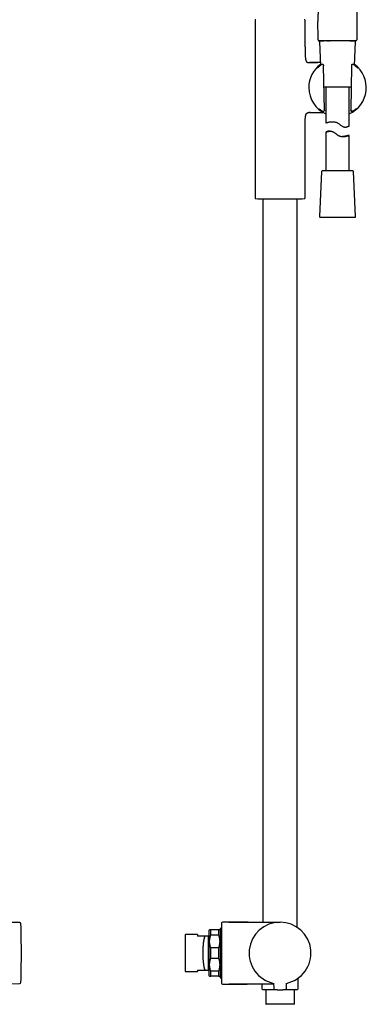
# Model space of a CAD drawing. Header units: millimetres. Extents: x 8 to 1715, y 12 to 2679.
# Tile 17 of 19: x 1020 to 1244, y 1445 to 2082. Entities that reach past the tile are written whole.
import ezdxf

# ---------------------------------------------------------------- set-up
doc = ezdxf.new("R2010")
doc.units = ezdxf.units.MM

msp = doc.modelspace()

# ---------------------------------------------------------------- linework, layer by layer
at = {"color": 7, "linetype": 'Continuous', "lineweight": 30}
for p, q in [((1237.63, 2175), (1237.63, 2068.71)), ((1171.85, 2081.24), (1171.85, 1966.59)), ((1204.15, 2064.14), (1204.15, 2081.24)), ((1212.65, 2068.7), (1212.63, 2068.7)), ((1213.51, 2067.48), (1214.17, 2052.22)), ((1214.01, 2068.01), (1216.3, 2068.01)), ((1218.27, 2068.01), (1218.48, 2068.01)), ((1218.9, 2068.01), (1219.11, 2068.01)), ((1219.56, 2068.01), (1219.77, 2068.01)), ((1220.21, 2068.01), (1220.45, 2068.01)), ((1233.18, 2068.01), (1233.53, 2068.01)), ((1233.54, 2068.01), (1233.58, 2068.01)), ((1236.11, 2052.22), (1236.77, 2067.48)), ((1236.92, 2068.01), (1236.93, 2068.01)), ((1206.57, 2053.97), (1207.14, 2053.97)), ((1207.19, 2053.97), (1207.14, 2053.97)), ((1207.14, 2053.97), (1212.12, 2053.97)), ((1207.19, 2053.97), (1207.19, 2053.97)), ((1215.23, 2052.81), (1215.17, 2052.81)), ((1215.17, 2052.81), (1215.17, 2052.81)), ((1215.58, 2052.8), (1215.23, 2052.81)), ((1215.92, 2052.68), (1215.85, 2052.73)), ((1216.66, 2023.35), (1216.16, 2051.98)), ((1234.12, 2051.98), (1233.62, 2023.35)), ((1234.46, 2052.74), (1234.38, 2052.7)), ((1235.11, 2052.81), (1234.71, 2052.8)), ((1235.39, 2052.72), (1235.38, 2052.73)), ((1235.47, 2052.67), (1235.39, 2052.72)), ((1235.57, 2052.6), (1235.56, 2052.61)), ((1233.88, 2038.01), (1216.4, 2038.01)), ((1217.64, 2038.01), (1217.64, 2015.06)), ((1232.64, 2013.02), (1232.64, 2038.01)), ((1207.14, 2021.67), (1206.57, 2021.67)), ((1207.14, 2021.67), (1207.19, 2021.67)), ((1207.46, 2021.67), (1207.14, 2021.67)), ((1207.14, 2021.67), (1207.19, 2021.67)), ((1215.56, 2022.52), (1215.58, 2022.52)), ((1215.59, 2022.52), (1215.6, 2022.52)), ((1215.6, 2022.52), (1216.07, 2022.52)), ((1216.25, 2022.55), (1216.34, 2022.59)), ((1233.62, 2023.07), (1233.62, 2023.06)), ((1233.96, 2022.58), (1234.06, 2022.55)), ((1234.22, 2022.52), (1234.68, 2022.52)), ((1234.68, 2022.52), (1234.69, 2022.52)), ((1234.77, 2022.52), (1234.78, 2022.53)), ((1235.78, 2022.9), (1235.48, 2022.69)), ((1204.15, 1966.59), (1204.15, 2011.5)), ((1217.64, 2009), (1217.64, 1984.01)), ((1217.64, 2009), (1217.65, 2008.99)), ((1220.44, 2009.69), (1219.85, 2009.69)), ((1232.64, 1984.01), (1232.64, 2006.95)), ((1214.77, 1983.53), (1213.51, 1954.53)), ((1235.01, 1984.01), (1215.27, 1984.01)), ((1236.77, 1954.53), (1235.51, 1983.53)), ((1172.32, 1966.09), (1173.69, 1966.03)), ((1173.69, 1966.03), (1202.31, 1966.03)), ((1177, 1966.03), (1177, 1498.31)), ((1199, 1495.01), (1199, 1966.03)), ((1202.31, 1966.03), (1203.67, 1966.09)), ((1214.01, 1954.01), (1214.03, 1954.01)), ((1214.03, 1954.01), (1236.27, 1954.01)), ((1019.93, 1498.06), (992.1, 1498.3)), ((1155, 1498.31), (1150.8, 1498.31)), ((1155, 1498.31), (1188, 1498.31)), ((1127, 1490.31), (1126.8, 1490.11)), ((1126.8, 1490.11), (1126.8, 1478.31)), ((1134.8, 1490.31), (1127, 1490.31)), ((1127, 1466.31), (1127, 1490.31)), ((1134.8, 1490.31), (1134.8, 1489.31)), ((1142.55, 1493.31), (1142.3, 1493.05)), ((1143.3, 1489.96), (1143.3, 1493.31)), ((1148.3, 1493.31), (1143.3, 1493.31)), ((1148.3, 1489.96), (1143.3, 1489.96)), ((1148.3, 1493.31), (1148.3, 1489.96)), ((1149.3, 1493.06), (1149.05, 1493.31)), ((1150.3, 1494.31), (1149.3, 1494.31)), ((1149.3, 1494.31), (1149.3, 1462.31)), ((1139.64, 1489.31), (1134.8, 1489.31)), ((1141.84, 1489.31), (1141.8, 1489.3)), ((1141.8, 1489.3), (1141.84, 1489.31)), ((1142.3, 1489.31), (1141.84, 1489.31)), ((1126.8, 1478.31), (1126.8, 1466.51)), ((1148.3, 1481.65), (1143.3, 1481.65)), ((1143.3, 1474.96), (1143.3, 1481.65)), ((1148.3, 1481.65), (1148.3, 1474.96)), ((1143.3, 1474.96), (1148.3, 1474.96)), ((1126.8, 1466.51), (1127, 1466.31)), ((1127, 1466.31), (1134.8, 1466.31)), ((1134.8, 1467.31), (1139.64, 1467.31)), ((1134.8, 1467.31), (1134.8, 1466.31)), ((1141.8, 1467.31), (1141.84, 1467.31)), ((1141.84, 1467.31), (1141.8, 1467.31)), ((1141.84, 1467.31), (1142.3, 1467.31)), ((1143.3, 1463.31), (1143.3, 1466.65)), ((1148.3, 1466.65), (1143.3, 1466.65)), ((1148.3, 1466.65), (1148.3, 1463.31)), ((1014.72, 1458.51), (1019.93, 1458.55)), ((1142.3, 1463.56), (1142.55, 1463.31)), ((1148.3, 1463.31), (1143.3, 1463.31)), ((1149.05, 1463.31), (1149.3, 1463.56)), ((1149.3, 1462.31), (1150.3, 1462.31)), ((1150.8, 1458.31), (1155, 1458.31)), ((1183.88, 1458.31), (1155, 1458.31)), ((1166.68, 1458.31), (1166.85, 1458.31)), ((1176.35, 1458.31), (1176.35, 1455.11)), ((1183.87, 1458.91), (1183.9, 1455.59)), ((1192.09, 1455.59), (1192.12, 1458.91)), ((1199.65, 1455.11), (1199.65, 1462.05)), ((1178.75, 1454.31), (1178.75, 1445.41)), ((1197.25, 1445.41), (1197.25, 1454.31)), ((1197.05, 1445.21), (1178.95, 1445.21))]:
    msp.add_line(p, q, dxfattribs=at)
at = {"color": 7, "linetype": 'Continuous', "lineweight": 30, "flags": 128}
for points in [[(1213.33, 2068.01), (1213.23, 2068.01), (1213.16, 2068.03)], [(1238.18, 2050.52), (1238.15, 2050.54), (1238.14, 2050.55)], [(1217.64, 2015.06), (1217.65, 2015.06), (1217.68, 2015.07), (1217.75, 2015.09), (1217.87, 2015.12), (1218.04, 2015.17), (1218.26, 2015.23), (1218.52, 2015.3), (1218.83, 2015.38), (1219.18, 2015.46), (1219.57, 2015.55), (1220.01, 2015.63), (1220.33, 2015.68), (1220.66, 2015.73), (1221.01, 2015.77), (1221.37, 2015.8), (1221.75, 2015.81), (1222.15, 2015.81), (1222.6, 2015.79), (1223.01, 2015.75), (1223.43, 2015.68), (1223.8, 2015.59), (1224.26, 2015.45), (1224.67, 2015.29), (1225.07, 2015.09), (1225.41, 2014.9), (1225.73, 2014.69), (1226.19, 2014.35), (1226.65, 2014), (1227.1, 2013.65), (1227.55, 2013.31), (1227.85, 2013.1), (1228.16, 2012.91), (1228.47, 2012.73), (1228.79, 2012.58), (1229.12, 2012.47), (1229.43, 2012.39), (1229.74, 2012.34), (1230.04, 2012.32), (1230.34, 2012.33), (1230.64, 2012.35), (1230.92, 2012.4), (1231.19, 2012.45), (1231.43, 2012.52), (1231.66, 2012.6), (1231.9, 2012.68), (1232.09, 2012.76), (1232.25, 2012.83), (1232.37, 2012.89), (1232.47, 2012.93), (1232.55, 2012.97), (1232.6, 2013), (1232.63, 2013.02), (1232.64, 2013.02), (1232.64, 2013.02)]]:
    msp.add_lwpolyline(points, dxfattribs=at)
at = {"color": 7, "linetype": 'Continuous', "lineweight": 30}
for centre, radius, start, end in [((1172.35, 2081.24), 0.5, 93.92801, 180), ((1203.65, 2081.24), 0.5, 0, 86.07199), ((1213.33, 2068.71), 0.7, 180.3072, 232.61584), ((1214.01, 2067.51), 0.5, 90, 182.48127), ((1236.27, 2067.51), 0.5, 357.51874, 90), ((1236.93, 2068.71), 0.7, 274.88478, 360), ((1225.14, 2037.82), 18.56, 126.31414, 180), ((1215.17, 2052.31), 0.5, 90, 123.75564), ((1215.58, 2052.3), 0.5, 57.58094, 89.05181), ((1215.65, 2052.26), 0.5, 1.61027, 57.58094), ((1225.14, 2037.82), 18.56, 293.83808, 53.68586), ((1234.63, 2052.26), 0.5, 119.282, 178.30569), ((1234.71, 2052.3), 0.5, 90.9389, 119.282), ((1235.11, 2052.31), 0.5, 56.56826, 91.03446), ((1225.14, 2037.82), 18.56, 180, 246.16192), ((1213.46, 2024.52), 0.5, 232.83667, 235.85421), ((1216.07, 2023.02), 0.5, 270.58837, 290.42211), ((1216.16, 2023.06), 0.5, 290.42211, 0.39613), ((1234.12, 2023.06), 0.5, 179.68679, 251.83646), ((1234.22, 2023.02), 0.5, 251.83646, 269.41684), ((1236.75, 2024.47), 0.5, 306.10607, 307.44741), ((1215.27, 1983.51), 0.5, 90, 177.51874), ((1235.01, 1983.51), 0.5, 2.48127, 90), ((1172.35, 1966.59), 0.5, 180, 267.33704), ((1203.65, 1966.59), 0.5, 272.66296, 0), ((1214.01, 1954.51), 0.5, 177.51874, 270), ((1236.27, 1954.51), 0.5, 270, 2.48127), ((1019.92, 1497.26), 0.8, 1.67295, 89.5), ((371.01, 1478.31), 649.99, 358.32705, 1.67295), ((1150.8, 1497.81), 0.5, 90, 180), ((1188, 1478.31), 20, 281.90531, 258.09469), ((1019.92, 1459.35), 0.8, 270.5, 358.32705), ((1150.8, 1458.81), 0.5, 180, 270), ((1176.65, 1455.11), 0.3, 180, 270), ((1178.25, 1454.31), 0.5, 0, 90), ((1184.7, 1455.6), 0.8, 180.5, 263.2497), ((1191.29, 1455.6), 0.8, 276.7503, 359.5), ((1197.75, 1454.31), 0.5, 90, 180), ((1199.35, 1455.11), 0.3, 270, 0), ((1178.95, 1445.41), 0.2, 180, 270), ((1197.05, 1445.41), 0.2, 270, 0)]:
    msp.add_arc(centre, radius, start, end, dxfattribs=at)
for points, knots in [([(1212.63, 2068.7), (1212.62, 2069.49), (1212.61, 2071.07), (1212.55, 2073.42), (1212.51, 2075.77), (1212.49, 2078.12), (1212.51, 2080.45), (1212.59, 2082.78), (1212.71, 2085.19), (1212.88, 2087.66), (1213.1, 2090.21), (1213.36, 2092.75), (1213.66, 2095.28), (1214.01, 2098.05), (1214.44, 2101.04), (1214.92, 2104.26), (1215.44, 2107.48), (1215.97, 2110.7), (1216.51, 2113.92), (1217.04, 2117.14), (1217.57, 2120.35), (1218.09, 2123.55), (1218.6, 2126.74), (1219.09, 2129.94), (1219.52, 2132.94), (1219.9, 2135.72), (1220.22, 2138.29), (1220.52, 2140.87), (1220.78, 2143.47), (1220.99, 2146.08), (1221.16, 2148.72), (1221.29, 2151.37), (1221.39, 2153.84), (1221.48, 2156.13), (1221.56, 2158.25), (1221.62, 2160.37), (1221.63, 2161.79), (1221.63, 2162.51)], [0, 0, 0, 0, 0.025067, 0.050045, 0.074938, 0.099753, 0.124502, 0.149201, 0.173859, 0.200949, 0.228013, 0.255062, 0.282101, 0.309139, 0.343629, 0.378131, 0.412652, 0.447194, 0.481761, 0.516364, 0.551031, 0.585102, 0.619302, 0.653664, 0.688212, 0.71549, 0.742889, 0.770413, 0.798066, 0.825855, 0.853791, 0.881886, 0.910145, 0.932465, 0.954883, 0.977395, 1, 1, 1, 1]), ([(1204.15, 2064.14), (1204.15, 2063.71), (1204.15, 2062.84), (1204.17, 2061.54), (1204.19, 2060.43), (1204.23, 2059.5), (1204.26, 2058.77), (1204.3, 2058.06), (1204.35, 2057.43), (1204.4, 2056.88), (1204.47, 2056.41), (1204.54, 2056), (1204.62, 2055.66), (1204.71, 2055.37), (1204.81, 2055.11), (1204.92, 2054.87), (1205.05, 2054.65), (1205.2, 2054.46), (1205.38, 2054.31), (1205.57, 2054.18), (1205.79, 2054.08), (1206.03, 2054.02), (1206.29, 2053.98), (1206.47, 2053.97), (1206.57, 2053.97)], [0, 0, 0, 0, 0.114315, 0.229333, 0.343376, 0.40944, 0.474245, 0.537352, 0.59807, 0.641999, 0.683801, 0.723215, 0.751082, 0.777431, 0.802259, 0.825631, 0.847698, 0.868724, 0.889126, 0.909441, 0.93022, 0.951966, 0.975109, 1, 1, 1, 1]), ([(1212.65, 2068.71), (1212.65, 2068.67), (1212.65, 2068.59), (1212.68, 2068.48), (1212.72, 2068.4), (1212.75, 2068.35), (1212.77, 2068.3), (1212.81, 2068.26), (1212.86, 2068.2), (1212.92, 2068.14), (1213, 2068.09), (1213.1, 2068.04), (1213.17, 2068.03), (1213.2, 2068.02)], [0, 0, 0, 0, 0.10141, 0.188978, 0.259332, 0.310409, 0.342961, 0.374177, 0.450056, 0.549084, 0.673577, 0.824009, 1, 1, 1, 1]), ([(1225.13, 2068.01), (1224.89, 2068.01), (1224.41, 2068.01), (1223.68, 2068.01), (1222.96, 2068.01), (1222.25, 2068.01), (1221.56, 2068.01), (1220.87, 2068.01), (1220.2, 2068.01), (1219.54, 2068.01), (1218.89, 2068.01), (1218.26, 2068.01), (1217.65, 2068.01), (1217.08, 2068.01), (1216.54, 2068.01), (1216.03, 2068.01), (1215.57, 2068.01), (1215.14, 2068.01), (1214.76, 2068.01), (1214.42, 2068.01), (1214.12, 2068.01), (1213.87, 2068.01), (1213.67, 2068.01), (1213.52, 2068.01), (1213.41, 2068.01), (1213.34, 2068.01), (1213.34, 2068.01), (1213.33, 2068.01)], [0, 0, 0, 0, 0.039199, 0.078399, 0.1176, 0.156802, 0.196003, 0.235204, 0.274405, 0.313605, 0.354671, 0.395737, 0.436803, 0.477869, 0.518934, 0.56, 0.601065, 0.642132, 0.683199, 0.724266, 0.765333, 0.806401, 0.845122, 0.883843, 0.922563, 0.961282, 1, 1, 1, 1]), ([(1233.54, 2068.01), (1233.36, 2068.01), (1233, 2068.01), (1232.43, 2068.01), (1231.82, 2068.01), (1231.19, 2068.01), (1230.54, 2068.01), (1229.86, 2068.01), (1229.19, 2068.01), (1228.52, 2068.01), (1227.85, 2068.01), (1227.18, 2068.01), (1226.5, 2068.01), (1225.82, 2068.01), (1225.36, 2068.01), (1225.13, 2068.01)], [0, 0, 0, 0, 0.0799973, 0.1599963, 0.2399965, 0.3199969, 0.399997, 0.4799962, 0.5599948, 0.6333288, 0.706663, 0.7799976, 0.8533325, 0.9266672, 1, 1, 1, 1]), ([(1234.97, 2068.01), (1234.85, 2068.01), (1234.61, 2068.01), (1234.24, 2068.01), (1233.88, 2068.01), (1233.65, 2068.01), (1233.54, 2068.01)], [0, 0, 0, 0, 0.28, 0.559996, 0.78, 1, 1, 1, 1]), ([(1233.58, 2068.01), (1233.72, 2068.01), (1234, 2068.01), (1234.4, 2068.01), (1234.76, 2068.01), (1235.08, 2068.01), (1235.36, 2068.01), (1235.6, 2068.01), (1235.81, 2068.01), (1235.99, 2068.01), (1236.14, 2068.01), (1236.27, 2068.01), (1236.38, 2068.01), (1236.47, 2068.01), (1236.54, 2068.01), (1236.6, 2068.01), (1236.65, 2068.01), (1236.69, 2068.01), (1236.74, 2068.01), (1236.78, 2068.01), (1236.83, 2068.01), (1236.88, 2068.01), (1236.92, 2068.01), (1236.96, 2068.01), (1236.99, 2068.01), (1236.99, 2068.01), (1236.99, 2068.01)], [0, 0, 0, 0, 0.065783, 0.13408, 0.198772, 0.25986, 0.317342, 0.37122, 0.421493, 0.46816, 0.511221, 0.550678, 0.586528, 0.618773, 0.646337, 0.670577, 0.691495, 0.709952, 0.731047, 0.755617, 0.78366, 0.81852, 0.857584, 0.900852, 0.948324, 1, 1, 1, 1]), ([(1236.77, 2068.01), (1236.74, 2068.01), (1236.68, 2068.01), (1236.57, 2068.01), (1236.46, 2068.01), (1236.32, 2068.01), (1236.17, 2068.01), (1236.01, 2068.01), (1235.85, 2068.01), (1235.7, 2068.01), (1235.54, 2068.01), (1235.37, 2068.01), (1235.18, 2068.01), (1235.04, 2068.01), (1234.97, 2068.01)], [0, 0, 0, 0, 0.099736, 0.193614, 0.281741, 0.375581, 0.468047, 0.55723, 0.629432, 0.704259, 0.770953, 0.832923, 0.90927, 1, 1, 1, 1]), ([(1236.93, 2068.01), (1236.93, 2068.01), (1236.93, 2068.01), (1236.89, 2068.01), (1236.84, 2068.01), (1236.79, 2068.01), (1236.77, 2068.01)], [0, 0, 0, 0, 0.280003, 0.559999, 0.780001, 1, 1, 1, 1]), ([(1214.1, 2053.97), (1214.01, 2053.97), (1213.75, 2053.97), (1213.34, 2053.97), (1212.86, 2053.97), (1212.39, 2053.97), (1211.92, 2053.97), (1211.47, 2053.97), (1211.03, 2053.97), (1210.62, 2053.97), (1210.23, 2053.97), (1209.87, 2053.97), (1209.57, 2053.97), (1209.35, 2053.97), (1209.19, 2053.97), (1209.04, 2053.97), (1208.9, 2053.97), (1208.77, 2053.97), (1208.62, 2053.97), (1208.44, 2053.97), (1208.24, 2053.97), (1208.02, 2053.97), (1207.78, 2053.97), (1207.5, 2053.97), (1207.29, 2053.97), (1207.18, 2053.97)], [0, 0, 0, 0, 0.040333, 0.109014, 0.179985, 0.248162, 0.313252, 0.38022, 0.443578, 0.503329, 0.559474, 0.612016, 0.659896, 0.685757, 0.709473, 0.731057, 0.750528, 0.768892, 0.788995, 0.815056, 0.847327, 0.876757, 0.911921, 0.952974, 1, 1, 1, 1]), ([(1213.72, 2051.88), (1213.67, 2051.84), (1213.57, 2051.76), (1213.43, 2051.64), (1213.28, 2051.52), (1213.14, 2051.41), (1213.01, 2051.3), (1212.89, 2051.2), (1212.78, 2051.1), (1212.68, 2051.01), (1212.58, 2050.93), (1212.5, 2050.85), (1212.42, 2050.79), (1212.36, 2050.73), (1212.29, 2050.67), (1212.24, 2050.63), (1212.2, 2050.59), (1212.17, 2050.57), (1212.16, 2050.56), (1212.15, 2050.55), (1212.15, 2050.55), (1212.15, 2050.55)], [0, 0, 0, 0, 0.049702, 0.107216, 0.164953, 0.222821, 0.280709, 0.338474, 0.395988, 0.453106, 0.509664, 0.565489, 0.6214, 0.67893, 0.7365, 0.793387, 0.848725, 0.901304, 0.945247, 0.983449, 1, 1, 1, 1]), ([(1214.89, 2052.72), (1214.81, 2052.67), (1214.65, 2052.56), (1214.42, 2052.4), (1214.19, 2052.24), (1213.98, 2052.08), (1213.82, 2051.95), (1213.74, 2051.89), (1213.71, 2051.87)], [0, 0, 0, 0, 0.185707, 0.371412, 0.558341, 0.745268, 0.936227, 1, 1, 1, 1]), ([(1215.23, 2052.81), (1215.23, 2052.81), (1215.23, 2052.81), (1215.23, 2052.81), (1215.23, 2052.81)], [0, 0, 0, 0, 0.363483, 1, 1, 1, 1]), ([(1216.15, 2052.27), (1216.16, 2052.23), (1216.16, 2052.15), (1216.16, 2052.05), (1216.16, 2051.99), (1216.16, 2051.98)], [0, 0, 0, 0, 0.420797, 0.857953, 1, 1, 1, 1]), ([(1234.13, 2052.27), (1234.13, 2052.25), (1234.13, 2052.2), (1234.12, 2052.11), (1234.12, 2052.04), (1234.12, 2051.99), (1234.12, 2051.98)], [0, 0, 0, 0, 0.2684773, 0.5591601, 0.8573747, 1, 1, 1, 1]), ([(1235.56, 2052.61), (1235.53, 2052.63), (1235.5, 2052.65), (1235.47, 2052.67), (1235.47, 2052.67)], [0, 0, 0, 0, 0.963021, 1, 1, 1, 1]), ([(1236.88, 2051.62), (1236.83, 2051.67), (1236.7, 2051.77), (1236.46, 2051.95), (1236.19, 2052.16), (1235.89, 2052.38), (1235.67, 2052.53), (1235.57, 2052.6)], [0, 0, 0, 0, 0.143975, 0.353225, 0.568751, 0.784457, 1, 1, 1, 1]), ([(1238.13, 2050.55), (1238.14, 2050.55), (1238.14, 2050.55), (1238.13, 2050.55), (1238.12, 2050.56), (1238.1, 2050.58), (1238.07, 2050.6), (1238.03, 2050.64), (1237.98, 2050.68), (1237.92, 2050.74), (1237.85, 2050.8), (1237.77, 2050.87), (1237.68, 2050.94), (1237.59, 2051.03), (1237.48, 2051.12), (1237.37, 2051.21), (1237.25, 2051.32), (1237.12, 2051.43), (1236.99, 2051.53), (1236.91, 2051.6), (1236.87, 2051.63)], [0, 0, 0, 0, 0.003685, 0.040763, 0.084414, 0.13446, 0.190035, 0.249849, 0.311568, 0.373047, 0.436052, 0.499963, 0.564404, 0.629139, 0.694028, 0.758998, 0.823992, 0.88726, 0.951178, 1, 1, 1, 1]), ([(1213.06, 2024.2), (1213.06, 2024.2), (1213.06, 2024.2), (1213.07, 2024.19), (1213.09, 2024.17), (1213.12, 2024.15), (1213.15, 2024.13), (1213.17, 2024.12), (1213.17, 2024.12)], [0, 0, 0, 0, 0.134604, 0.322714, 0.506716, 0.731651, 0.99444, 1, 1, 1, 1]), ([(1237.12, 2024.13), (1237.12, 2024.13), (1237.15, 2024.15), (1237.18, 2024.17), (1237.22, 2024.2), (1237.24, 2024.22), (1237.26, 2024.23), (1237.27, 2024.24), (1237.26, 2024.24), (1237.26, 2024.24)], [0, 0, 0, 0, 0.019574, 0.280506, 0.504054, 0.694055, 0.851462, 0.977755, 1, 1, 1, 1]), ([(1204.15, 2011.5), (1204.15, 2011.93), (1204.15, 2012.8), (1204.17, 2014.1), (1204.19, 2015.21), (1204.23, 2016.14), (1204.26, 2016.87), (1204.3, 2017.58), (1204.35, 2018.21), (1204.4, 2018.76), (1204.47, 2019.23), (1204.54, 2019.64), (1204.62, 2019.98), (1204.71, 2020.27), (1204.81, 2020.53), (1204.92, 2020.77), (1205.05, 2020.99), (1205.2, 2021.17), (1205.38, 2021.33), (1205.57, 2021.46), (1205.79, 2021.55), (1206.03, 2021.62), (1206.29, 2021.66), (1206.47, 2021.67), (1206.57, 2021.67)], [0, 0, 0, 0, 0.114318, 0.229337, 0.343381, 0.409445, 0.47425, 0.537356, 0.598073, 0.642001, 0.683802, 0.723215, 0.751081, 0.77743, 0.802257, 0.825629, 0.847696, 0.868722, 0.889124, 0.909439, 0.930218, 0.951965, 0.975108, 1, 1, 1, 1]), ([(1207.46, 2021.67), (1207.56, 2021.67), (1207.76, 2021.67), (1208.04, 2021.67), (1208.27, 2021.67), (1208.47, 2021.67), (1208.62, 2021.67), (1208.74, 2021.67), (1208.84, 2021.67), (1208.93, 2021.67), (1209.02, 2021.67), (1209.12, 2021.67), (1209.27, 2021.67), (1209.47, 2021.67), (1209.75, 2021.67), (1210.09, 2021.67), (1210.49, 2021.67), (1210.95, 2021.67), (1211.45, 2021.67), (1211.96, 2021.67), (1212.47, 2021.67), (1212.98, 2021.67), (1213.49, 2021.67), (1213.99, 2021.67), (1214.46, 2021.67), (1214.89, 2021.67), (1215.29, 2021.67), (1215.66, 2021.67), (1215.9, 2021.67), (1216.01, 2021.67), (1216.01, 2021.67)], [0, 0, 0, 0, 0.036947, 0.070674, 0.101063, 0.122356, 0.139975, 0.154033, 0.164767, 0.174741, 0.185497, 0.197042, 0.20938, 0.237823, 0.269794, 0.304982, 0.355544, 0.409926, 0.468128, 0.530155, 0.58695, 0.646617, 0.708061, 0.766281, 0.820666, 0.87122, 0.917948, 0.960853, 0.999937, 1, 1, 1, 1]), ([(1213.19, 2024.11), (1213.19, 2024.1), (1213.2, 2024.09), (1213.23, 2024.07), (1213.27, 2024.05), (1213.32, 2024.01), (1213.38, 2023.96), (1213.45, 2023.91), (1213.53, 2023.85), (1213.61, 2023.79), (1213.71, 2023.71), (1213.82, 2023.63), (1213.94, 2023.54), (1214.06, 2023.45), (1214.15, 2023.39), (1214.2, 2023.35)], [0, 0, 0, 0, 0.052875, 0.121124, 0.194768, 0.271943, 0.3473, 0.425119, 0.505167, 0.58674, 0.669327, 0.752548, 0.836112, 0.91979, 1, 1, 1, 1]), ([(1214.19, 2023.36), (1214.22, 2023.34), (1214.32, 2023.26), (1214.52, 2023.13), (1214.77, 2022.95), (1215.03, 2022.78), (1215.21, 2022.67), (1215.29, 2022.62)], [0, 0, 0, 0, 0.106268, 0.342774, 0.579074, 0.805083, 1, 1, 1, 1]), ([(1215.33, 2022.6), (1215.33, 2022.6), (1215.36, 2022.58), (1215.42, 2022.55), (1215.48, 2022.53), (1215.51, 2022.52)], [0, 0, 0, 0, 0.0244416, 0.5459209, 1, 1, 1, 1]), ([(1215.51, 2022.52), (1215.52, 2022.52), (1215.54, 2022.52), (1215.56, 2022.52), (1215.56, 2022.52), (1215.56, 2022.52)], [0, 0, 0, 0, 0.457884, 0.839791, 1, 1, 1, 1]), ([(1215.59, 2022.52), (1215.59, 2022.52), (1215.6, 2022.52), (1215.6, 2022.52), (1215.6, 2022.52)], [0, 0, 0, 0, 0.80245, 1, 1, 1, 1]), ([(1216.66, 2023.35), (1216.66, 2023.31), (1216.66, 2023.23), (1216.66, 2023.13), (1216.66, 2023.08), (1216.66, 2023.07)], [0, 0, 0, 0, 0.423692, 0.86245, 1, 1, 1, 1]), ([(1233.62, 2023.07), (1233.62, 2023.1), (1233.62, 2023.18), (1233.62, 2023.28), (1233.62, 2023.34), (1233.62, 2023.35)], [0, 0, 0, 0, 0.42354, 0.863561, 1, 1, 1, 1]), ([(1234.59, 2022.55), (1234.58, 2022.55), (1234.58, 2022.55), (1234.53, 2022.56), (1234.46, 2022.56), (1234.37, 2022.56), (1234.26, 2022.56), (1234.17, 2022.56), (1234.12, 2022.56)], [0, 0, 0, 0, 0.056381, 0.246092, 0.387212, 0.532103, 0.763432, 1, 1, 1, 1]), ([(1234.68, 2022.52), (1234.68, 2022.52), (1234.71, 2022.52), (1234.74, 2022.52), (1234.77, 2022.52)], [0, 0, 0, 0, 0.020308, 1, 1, 1, 1]), ([(1234.95, 2022.6), (1234.95, 2022.6), (1234.92, 2022.58), (1234.87, 2022.55), (1234.81, 2022.53), (1234.78, 2022.53)], [0, 0, 0, 0, 0.025603, 0.5698137, 1, 1, 1, 1]), ([(1234.97, 2022.61), (1235.06, 2022.66), (1235.24, 2022.78), (1235.5, 2022.95), (1235.73, 2023.1), (1235.86, 2023.19), (1235.91, 2023.23)], [0, 0, 0, 0, 0.25798, 0.531499, 0.807434, 1, 1, 1, 1]), ([(1235.9, 2023.23), (1235.93, 2023.24), (1236, 2023.29), (1236.11, 2023.38), (1236.25, 2023.47), (1236.37, 2023.56), (1236.49, 2023.65), (1236.59, 2023.73), (1236.69, 2023.8), (1236.78, 2023.87), (1236.86, 2023.93), (1236.93, 2023.98), (1236.98, 2024.02), (1237.02, 2024.05), (1237.03, 2024.06), (1237.04, 2024.07)], [0, 0, 0, 0, 0.040581, 0.126455, 0.212762, 0.299411, 0.386278, 0.473192, 0.559902, 0.646147, 0.731585, 0.81576, 0.898026, 0.97748, 1, 1, 1, 1]), ([(1237.05, 2024.07), (1237.05, 2024.08), (1237.08, 2024.1), (1237.11, 2024.12), (1237.13, 2024.13)], [0, 0, 0, 0, 0.252756, 1, 1, 1, 1]), ([(1237.15, 2024.15), (1237.15, 2024.15), (1237.14, 2024.14), (1237.13, 2024.13), (1237.12, 2024.13)], [0, 0, 0, 0, 0.760643, 1, 1, 1, 1]), ([(1219.85, 2009.69), (1219.79, 2009.69), (1219.65, 2009.69), (1219.46, 2009.67), (1219.24, 2009.64), (1219.04, 2009.6), (1218.83, 2009.55), (1218.62, 2009.49), (1218.43, 2009.42), (1218.24, 2009.34), (1218.08, 2009.27), (1217.94, 2009.2), (1217.82, 2009.13), (1217.74, 2009.08), (1217.68, 2009.04), (1217.65, 2009.01), (1217.64, 2009), (1217.64, 2009)], [0, 0, 0, 0, 0.04359, 0.097351, 0.151271, 0.211991, 0.272883, 0.342813, 0.412958, 0.487622, 0.562534, 0.640855, 0.719484, 0.801506, 0.865592, 0.929875, 1, 1, 1, 1]), ([(1217.65, 2008.99), (1217.66, 2008.99), (1217.69, 2009), (1217.76, 2009.02), (1217.87, 2009.06), (1218, 2009.12), (1218.17, 2009.18), (1218.38, 2009.26), (1218.62, 2009.35), (1218.86, 2009.43), (1219.11, 2009.5), (1219.36, 2009.57), (1219.63, 2009.62), (1219.89, 2009.66), (1220.16, 2009.68), (1220.41, 2009.69), (1220.67, 2009.68), (1220.93, 2009.66), (1221.21, 2009.62), (1221.5, 2009.55), (1221.8, 2009.45), (1222.08, 2009.33), (1222.36, 2009.18), (1222.64, 2009.02), (1222.97, 2008.8), (1223.33, 2008.54), (1223.74, 2008.23), (1224.16, 2007.9), (1224.61, 2007.56), (1225.06, 2007.24), (1225.48, 2006.98), (1225.86, 2006.78), (1226.2, 2006.64), (1226.52, 2006.52), (1226.83, 2006.43), (1227.16, 2006.35), (1227.52, 2006.28), (1227.92, 2006.23), (1228.32, 2006.2), (1228.73, 2006.19), (1229.14, 2006.2), (1229.53, 2006.23), (1229.9, 2006.28), (1230.24, 2006.33), (1230.57, 2006.38), (1230.89, 2006.45), (1231.19, 2006.52), (1231.45, 2006.58), (1231.68, 2006.64), (1231.87, 2006.69), (1232.04, 2006.74), (1232.2, 2006.79), (1232.35, 2006.84), (1232.47, 2006.88), (1232.55, 2006.91), (1232.6, 2006.93), (1232.64, 2006.95), (1232.64, 2006.95), (1232.62, 2006.96), (1232.59, 2006.95), (1232.54, 2006.94), (1232.45, 2006.92), (1232.34, 2006.9), (1232.19, 2006.86), (1232.04, 2006.82), (1231.9, 2006.79), (1231.74, 2006.75), (1231.57, 2006.71), (1231.35, 2006.66), (1231.09, 2006.6), (1230.76, 2006.53), (1230.38, 2006.45), (1230, 2006.38), (1229.64, 2006.33), (1229.28, 2006.28), (1228.89, 2006.24), (1228.57, 2006.21), (1228.37, 2006.2), (1228.31, 2006.2)], [0, 0, 0, 0, 0.015071, 0.030226, 0.044984, 0.059814, 0.074285, 0.092561, 0.107525, 0.121422, 0.135368, 0.148226, 0.160294, 0.172403, 0.182999, 0.193633, 0.203164, 0.213033, 0.222955, 0.233818, 0.244777, 0.254637, 0.264559, 0.275404, 0.286294, 0.301913, 0.317589, 0.33369, 0.351472, 0.369315, 0.384989, 0.396644, 0.408372, 0.418662, 0.429004, 0.43828, 0.450868, 0.463537, 0.477398, 0.491347, 0.506101, 0.520413, 0.534792, 0.548439, 0.562137, 0.57788, 0.592606, 0.607391, 0.620678, 0.634009, 0.645377, 0.656774, 0.674034, 0.691397, 0.702046, 0.712719, 0.728246, 0.743849, 0.755039, 0.766258, 0.777565, 0.788902, 0.804954, 0.821091, 0.831577, 0.842086, 0.852663, 0.863263, 0.874373, 0.889382, 0.904454, 0.923526, 0.939166, 0.952419, 0.965718, 0.979927, 0.994199, 1, 1, 1, 1]), ([(1150.3, 1497.81), (1150.3, 1497.8), (1150.3, 1497.8), (1150.3, 1497.76), (1150.3, 1497.71), (1150.3, 1497.63), (1150.3, 1497.52), (1150.3, 1497.39), (1150.3, 1497.21), (1150.3, 1496.99), (1150.3, 1496.73), (1150.3, 1496.46), (1150.3, 1496.19), (1150.3, 1495.92), (1150.3, 1495.62), (1150.3, 1495.31), (1150.3, 1494.98), (1150.3, 1494.6), (1150.3, 1494.18), (1150.3, 1493.7), (1150.3, 1493.19), (1150.3, 1492.66), (1150.3, 1492.05), (1150.3, 1491.37), (1150.3, 1490.61), (1150.3, 1489.81), (1150.3, 1489.04), (1150.3, 1488.31), (1150.3, 1487.63), (1150.3, 1486.93), (1150.3, 1486.21), (1150.3, 1485.51), (1150.3, 1484.82), (1150.3, 1484.15), (1150.3, 1483.48), (1150.3, 1482.79), (1150.3, 1482.11), (1150.3, 1481.4), (1150.3, 1480.66), (1150.3, 1479.87), (1150.3, 1479.09), (1150.3, 1478.57), (1150.3, 1478.31)], [0, 0, 0, 0, 0.0217815, 0.0435179, 0.0652346, 0.0869571, 0.1087107, 0.131346, 0.1585142, 0.185643, 0.212782, 0.2399809, 0.2614668, 0.2829021, 0.3043111, 0.3257181, 0.3471476, 0.3686241, 0.3949505, 0.4212068, 0.4474378, 0.4736885, 0.5000038, 0.5328979, 0.5656998, 0.5984974, 0.6313783, 0.657154, 0.6828638, 0.7085497, 0.734254, 0.7600188, 0.7831126, 0.8061531, 0.8291706, 0.8521955, 0.8752581, 0.8975167, 0.9231439, 0.948739, 0.9743438, 1, 1, 1, 1]), ([(1167.52, 1498.31), (1167.06, 1498.31), (1166.14, 1498.31), (1164.77, 1498.3), (1163.42, 1498.3), (1162.1, 1498.3), (1160.88, 1498.3), (1159.76, 1498.3), (1158.74, 1498.3), (1157.76, 1498.29), (1156.8, 1498.29), (1155.89, 1498.29), (1155.29, 1498.28), (1155, 1498.28)], [0, 0, 0, 0, 0.1109358, 0.2204352, 0.3281232, 0.4336255, 0.5365694, 0.6201337, 0.7014498, 0.7803051, 0.8564881, 0.9297891, 1, 1, 1, 1]), ([(1143.3, 1493.31), (1143.22, 1493.31), (1143.07, 1493.31), (1142.88, 1493.31), (1142.73, 1493.31), (1142.63, 1493.31), (1142.56, 1493.31), (1142.55, 1493.31), (1142.55, 1493.31)], [0, 0, 0, 0, 0.169436, 0.3357887, 0.5001131, 0.6679441, 0.8341036, 1, 1, 1, 1]), ([(1143.3, 1481.65), (1143.22, 1481.88), (1143.07, 1482.33), (1142.88, 1483.02), (1142.73, 1483.71), (1142.63, 1484.4), (1142.56, 1485.1), (1142.54, 1485.81), (1142.56, 1486.51), (1142.63, 1487.21), (1142.73, 1487.9), (1142.88, 1488.59), (1143.07, 1489.28), (1143.22, 1489.74), (1143.3, 1489.96)], [0, 0, 0, 0, 0.084706, 0.167859, 0.249985, 0.333899, 0.416987, 0.499954, 0.582904, 0.665969, 0.749853, 0.832023, 0.915229, 1, 1, 1, 1]), ([(1149.05, 1493.31), (1149.04, 1493.31), (1149.03, 1493.31), (1148.97, 1493.31), (1148.86, 1493.31), (1148.71, 1493.31), (1148.53, 1493.31), (1148.37, 1493.31), (1148.3, 1493.31)], [0, 0, 0, 0, 0.165877, 0.332038, 0.499887, 0.664202, 0.830555, 1, 1, 1, 1]), ([(1148.3, 1489.96), (1148.37, 1489.74), (1148.53, 1489.28), (1148.71, 1488.6), (1148.86, 1487.91), (1148.97, 1487.21), (1149.03, 1486.51), (1149.05, 1485.81), (1149.03, 1485.1), (1148.97, 1484.4), (1148.86, 1483.71), (1148.71, 1483.02), (1148.53, 1482.33), (1148.37, 1481.88), (1148.3, 1481.65)], [0, 0, 0, 0, 0.084706, 0.167859, 0.249985, 0.333899, 0.416987, 0.499954, 0.582904, 0.665969, 0.749853, 0.832023, 0.915229, 1, 1, 1, 1]), ([(1139.64, 1467.31), (1139.6, 1467.41), (1139.52, 1467.6), (1139.4, 1467.95), (1139.28, 1468.33), (1139.18, 1468.73), (1139.08, 1469.15), (1139, 1469.56), (1138.92, 1469.96), (1138.85, 1470.38), (1138.79, 1470.81), (1138.73, 1471.26), (1138.67, 1471.76), (1138.61, 1472.32), (1138.55, 1472.93), (1138.5, 1473.57), (1138.45, 1474.21), (1138.42, 1474.87), (1138.39, 1475.54), (1138.36, 1476.22), (1138.35, 1476.9), (1138.34, 1477.58), (1138.33, 1478.27), (1138.33, 1478.96), (1138.34, 1479.65), (1138.36, 1480.33), (1138.38, 1481.01), (1138.41, 1481.65), (1138.45, 1482.24), (1138.48, 1482.78), (1138.52, 1483.32), (1138.56, 1483.84), (1138.61, 1484.35), (1138.67, 1484.88), (1138.73, 1485.41), (1138.81, 1485.95), (1138.89, 1486.46), (1138.98, 1486.96), (1139.07, 1487.42), (1139.17, 1487.87), (1139.28, 1488.28), (1139.39, 1488.66), (1139.52, 1489.01), (1139.6, 1489.21), (1139.64, 1489.31)], [0, 0, 0, 0, 0.0261343, 0.0520291, 0.0776858, 0.103106, 0.1282912, 0.1491015, 0.1697508, 0.19024, 0.2105702, 0.2307425, 0.2507578, 0.2759063, 0.3009683, 0.325946, 0.3508416, 0.3756574, 0.4003955, 0.4250583, 0.4496481, 0.4741672, 0.498618, 0.5232732, 0.5479767, 0.5727308, 0.5975379, 0.6224002, 0.6431635, 0.6639682, 0.6848155, 0.7057068, 0.7266432, 0.7476262, 0.7718152, 0.7962324, 0.8208797, 0.8457589, 0.8708718, 0.8962201, 0.9218054, 0.9476295, 0.9736938, 1, 1, 1, 1]), ([(1141.8, 1489.31), (1141.79, 1489.31), (1141.78, 1489.31), (1141.75, 1489.31), (1141.69, 1489.31), (1141.61, 1489.31), (1141.51, 1489.31), (1141.38, 1489.31), (1141.24, 1489.31), (1141.06, 1489.31), (1140.85, 1489.31), (1140.59, 1489.31), (1140.3, 1489.31), (1139.99, 1489.31), (1139.76, 1489.31), (1139.64, 1489.31)], [0, 0, 0, 0, 0.062253, 0.124525, 0.187253, 0.252847, 0.321851, 0.391847, 0.463245, 0.532225, 0.620026, 0.710356, 0.803596, 0.900059, 1, 1, 1, 1]), ([(1141.8, 1467.31), (1141.8, 1467.32), (1141.8, 1467.33), (1141.8, 1467.42), (1141.8, 1467.54), (1141.8, 1467.72), (1141.8, 1467.93), (1141.8, 1468.19), (1141.8, 1468.5), (1141.8, 1468.84), (1141.8, 1469.22), (1141.8, 1469.64), (1141.8, 1470.1), (1141.8, 1470.59), (1141.8, 1471.12), (1141.8, 1471.67), (1141.8, 1472.25), (1141.8, 1472.86), (1141.8, 1473.49), (1141.8, 1474.14), (1141.8, 1474.81), (1141.8, 1475.49), (1141.8, 1476.18), (1141.8, 1476.89), (1141.8, 1477.59), (1141.8, 1478.31), (1141.8, 1479.02), (1141.8, 1479.73), (1141.8, 1480.43), (1141.8, 1481.12), (1141.8, 1481.8), (1141.8, 1482.47), (1141.8, 1483.12), (1141.8, 1483.75), (1141.8, 1484.36), (1141.8, 1484.94), (1141.8, 1485.49), (1141.8, 1486.02), (1141.8, 1486.51), (1141.8, 1486.97), (1141.8, 1487.39), (1141.8, 1487.77), (1141.8, 1488.11), (1141.8, 1488.42), (1141.8, 1488.68), (1141.8, 1488.89), (1141.8, 1489.07), (1141.8, 1489.19), (1141.8, 1489.28), (1141.8, 1489.3), (1141.8, 1489.3)], [0, 0, 0, 0, 0.020833, 0.041667, 0.0625, 0.083334, 0.104167, 0.125001, 0.145834, 0.166667, 0.187501, 0.208334, 0.229168, 0.250001, 0.270834, 0.291668, 0.312501, 0.333334, 0.354168, 0.375001, 0.395834, 0.416668, 0.437501, 0.458335, 0.479168, 0.500001, 0.520835, 0.541668, 0.562501, 0.583335, 0.604168, 0.625001, 0.645834, 0.666668, 0.687501, 0.708334, 0.729168, 0.750001, 0.770834, 0.791667, 0.812501, 0.833334, 0.854167, 0.875001, 0.895834, 0.916667, 0.9375, 0.958334, 0.979167, 1, 1, 1, 1]), ([(1150.3, 1478.31), (1150.3, 1478.08), (1150.3, 1477.64), (1150.3, 1476.97), (1150.3, 1476.31), (1150.3, 1475.65), (1150.3, 1474.98), (1150.3, 1474.26), (1150.3, 1473.5), (1150.3, 1472.7), (1150.3, 1471.91), (1150.3, 1471.18), (1150.3, 1470.52), (1150.3, 1469.92), (1150.3, 1469.33), (1150.3, 1468.76), (1150.3, 1468.19), (1150.3, 1467.59), (1150.3, 1466.97), (1150.3, 1466.32), (1150.3, 1465.7), (1150.3, 1465.09), (1150.3, 1464.46), (1150.3, 1463.82), (1150.3, 1463.16), (1150.3, 1462.55), (1150.3, 1462.02), (1150.3, 1461.56), (1150.3, 1461.17), (1150.3, 1460.81), (1150.3, 1460.47), (1150.3, 1460.18), (1150.3, 1459.92), (1150.3, 1459.7), (1150.3, 1459.5), (1150.3, 1459.32), (1150.3, 1459.18), (1150.3, 1459.05), (1150.3, 1458.94), (1150.3, 1458.86), (1150.3, 1458.81), (1150.3, 1458.81), (1150.3, 1458.81)], [0, 0, 0, 0, 0.021779, 0.043514, 0.06523, 0.086954, 0.10871, 0.131346, 0.158514, 0.185643, 0.212782, 0.239981, 0.261467, 0.282902, 0.304311, 0.325718, 0.347148, 0.368624, 0.394951, 0.421207, 0.447438, 0.473689, 0.500004, 0.532898, 0.5657, 0.598497, 0.631378, 0.657154, 0.682864, 0.70855, 0.734254, 0.760019, 0.783113, 0.806153, 0.829171, 0.852196, 0.875258, 0.897519, 0.923148, 0.948743, 0.974347, 1, 1, 1, 1]), ([(1143.3, 1466.65), (1143.22, 1466.88), (1143.07, 1467.33), (1142.88, 1468.02), (1142.73, 1468.71), (1142.63, 1469.4), (1142.56, 1470.1), (1142.54, 1470.81), (1142.56, 1471.51), (1142.63, 1472.21), (1142.73, 1472.9), (1142.88, 1473.59), (1143.07, 1474.28), (1143.22, 1474.74), (1143.3, 1474.96)], [0, 0, 0, 0, 0.084706, 0.167859, 0.249985, 0.333899, 0.416987, 0.499954, 0.582904, 0.665969, 0.749853, 0.832023, 0.915229, 1, 1, 1, 1]), ([(1148.3, 1474.96), (1148.37, 1474.74), (1148.53, 1474.28), (1148.71, 1473.6), (1148.86, 1472.91), (1148.97, 1472.21), (1149.03, 1471.51), (1149.05, 1470.81), (1149.03, 1470.1), (1148.97, 1469.4), (1148.86, 1468.71), (1148.71, 1468.02), (1148.53, 1467.33), (1148.37, 1466.88), (1148.3, 1466.65)], [0, 0, 0, 0, 0.084706, 0.167859, 0.249985, 0.333899, 0.416987, 0.499954, 0.582904, 0.665969, 0.749853, 0.832023, 0.915229, 1, 1, 1, 1]), ([(1139.64, 1467.31), (1139.77, 1467.31), (1140.01, 1467.31), (1140.34, 1467.31), (1140.64, 1467.31), (1140.9, 1467.31), (1141.14, 1467.31), (1141.33, 1467.31), (1141.48, 1467.31), (1141.59, 1467.31), (1141.68, 1467.31), (1141.74, 1467.31), (1141.78, 1467.31), (1141.79, 1467.31), (1141.8, 1467.31)], [0, 0, 0, 0, 0.105555, 0.207239, 0.305359, 0.400294, 0.492513, 0.586477, 0.660258, 0.732837, 0.80282, 0.869122, 0.934677, 1, 1, 1, 1]), ([(1142.55, 1463.31), (1142.55, 1463.31), (1142.56, 1463.31), (1142.63, 1463.31), (1142.73, 1463.31), (1142.88, 1463.31), (1143.07, 1463.31), (1143.22, 1463.31), (1143.3, 1463.31)], [0, 0, 0, 0, 0.165877, 0.332038, 0.499887, 0.664202, 0.830555, 1, 1, 1, 1]), ([(1148.3, 1463.31), (1148.37, 1463.31), (1148.53, 1463.31), (1148.71, 1463.31), (1148.86, 1463.31), (1148.97, 1463.31), (1149.03, 1463.31), (1149.04, 1463.31), (1149.05, 1463.31)], [0, 0, 0, 0, 0.169436, 0.335789, 0.500113, 0.667944, 0.834104, 1, 1, 1, 1]), ([(1155, 1458.33), (1155.32, 1458.33), (1155.99, 1458.32), (1157.02, 1458.32), (1158.09, 1458.32), (1159.2, 1458.31), (1160.45, 1458.31), (1161.83, 1458.31), (1163.36, 1458.31), (1164.92, 1458.31), (1165.97, 1458.31), (1166.5, 1458.31)], [0, 0, 0, 0, 0.0852244, 0.1745733, 0.2677361, 0.3643988, 0.4642448, 0.5930428, 0.725689, 0.8615526, 1, 1, 1, 1]), ([(1155, 1458.33), (1155, 1458.33), (1155, 1458.31), (1155, 1458.31), (1155, 1458.31)], [0, 0, 0, 0, 0.120087, 1, 1, 1, 1]), ([(1176.65, 1454.81), (1176.65, 1454.81), (1176.66, 1454.81), (1176.71, 1454.81), (1176.79, 1454.81), (1176.9, 1454.81), (1177.04, 1454.81), (1177.22, 1454.81), (1177.43, 1454.81), (1177.68, 1454.81), (1177.96, 1454.81), (1178.27, 1454.81), (1178.63, 1454.81), (1179.01, 1454.81), (1179.43, 1454.81), (1179.88, 1454.81), (1180.36, 1454.81), (1180.87, 1454.81), (1181.4, 1454.81), (1181.95, 1454.81), (1182.52, 1454.81), (1183.11, 1454.81), (1183.71, 1454.81), (1184.21, 1454.81), (1184.51, 1454.81), (1184.61, 1454.81)], [0, 0, 0, 0, 0.0409645, 0.0833471, 0.1256844, 0.1680991, 0.2104817, 0.2528191, 0.2952338, 0.339503, 0.3837184, 0.4280199, 0.4736429, 0.5192055, 0.5648605, 0.6111916, 0.6574589, 0.7038224, 0.7501535, 0.7964208, 0.8427843, 0.8884074, 0.93397, 0.979625, 1, 1, 1, 1]), ([(1184.61, 1454.81), (1184.61, 1454.81), (1184.61, 1454.8), (1184.66, 1454.8), (1184.75, 1454.79), (1184.86, 1454.78), (1185, 1454.76), (1185.17, 1454.74), (1185.37, 1454.73), (1185.6, 1454.71), (1185.84, 1454.69), (1186.11, 1454.67), (1186.4, 1454.65), (1186.7, 1454.63), (1187.01, 1454.62), (1187.34, 1454.61), (1187.67, 1454.61), (1188, 1454.61), (1188.33, 1454.61), (1188.66, 1454.61), (1188.98, 1454.62), (1189.3, 1454.63), (1189.6, 1454.65), (1189.89, 1454.67), (1190.15, 1454.69), (1190.4, 1454.71), (1190.62, 1454.73), (1190.82, 1454.74), (1190.99, 1454.76), (1191.14, 1454.78), (1191.25, 1454.79), (1191.33, 1454.8), (1191.38, 1454.8), (1191.39, 1454.81), (1191.39, 1454.81)], [0, 0, 0, 0, 0.0308888, 0.0615059, 0.0921721, 0.1232065, 0.1543673, 0.185316, 0.2163651, 0.2478246, 0.2793407, 0.3106302, 0.3419935, 0.373729, 0.4054391, 0.4368793, 0.4683414, 0.5001171, 0.5319078, 0.5633818, 0.5948309, 0.6265474, 0.6582802, 0.6896384, 0.7209203, 0.7524261, 0.7838416, 0.8148463, 0.8457487, 0.87686, 0.9078787, 0.938529, 0.9691294, 1, 1, 1, 1]), ([(1191.38, 1454.81), (1191.56, 1454.81), (1191.93, 1454.81), (1192.48, 1454.81), (1193.02, 1454.81), (1193.54, 1454.81), (1194.05, 1454.81), (1194.54, 1454.81), (1195.02, 1454.81), (1195.47, 1454.81), (1195.91, 1454.81), (1196.33, 1454.81), (1196.75, 1454.81), (1197.15, 1454.81), (1197.52, 1454.81), (1197.86, 1454.81), (1198.16, 1454.81), (1198.43, 1454.81), (1198.66, 1454.81), (1198.85, 1454.81), (1199.01, 1454.81), (1199.13, 1454.81), (1199.23, 1454.81), (1199.3, 1454.81), (1199.34, 1454.81), (1199.34, 1454.81), (1199.34, 1454.81)], [0, 0, 0, 0, 0.040605, 0.081328, 0.122619, 0.163805, 0.204999, 0.246316, 0.287307, 0.328196, 0.369094, 0.410112, 0.455626, 0.501038, 0.546501, 0.591534, 0.6359, 0.680243, 0.724704, 0.765013, 0.805225, 0.845446, 0.885782, 0.926972, 0.968059, 1, 1, 1, 1])]:
    msp.add_open_spline(points, degree=3, knots=knots, dxfattribs=at)
for points in [[(1142.3, 1478.31), (1142.3, 1478.58), (1142.3, 1479.13), (1142.3, 1479.96), (1142.3, 1480.78), (1142.3, 1481.59), (1142.3, 1482.39), (1142.3, 1483.18), (1142.3, 1483.95), (1142.3, 1484.71), (1142.3, 1485.44), (1142.3, 1486.16), (1142.3, 1486.85), (1142.3, 1487.51), (1142.3, 1488.14), (1142.3, 1488.74), (1142.3, 1489.31), (1142.3, 1489.84), (1142.3, 1490.34), (1142.3, 1490.8), (1142.3, 1491.22), (1142.3, 1491.6), (1142.3, 1491.94), (1142.3, 1492.24), (1142.3, 1492.49), (1142.3, 1492.69), (1142.3, 1492.86), (1142.3, 1492.97), (1142.3, 1493.04), (1142.3, 1493.05), (1142.3, 1493.06)], [(1142.3, 1463.56), (1142.3, 1463.56), (1142.3, 1463.57), (1142.3, 1463.64), (1142.3, 1463.76), (1142.3, 1463.92), (1142.3, 1464.12), (1142.3, 1464.38), (1142.3, 1464.67), (1142.3, 1465.01), (1142.3, 1465.39), (1142.3, 1465.81), (1142.3, 1466.27), (1142.3, 1466.77), (1142.3, 1467.3), (1142.3, 1467.87), (1142.3, 1468.47), (1142.3, 1469.1), (1142.3, 1469.77), (1142.3, 1470.45), (1142.3, 1471.17), (1142.3, 1471.9), (1142.3, 1472.66), (1142.3, 1473.43), (1142.3, 1474.22), (1142.3, 1475.02), (1142.3, 1475.83), (1142.3, 1476.65), (1142.3, 1477.48), (1142.3, 1478.03), (1142.3, 1478.31)]]:
    msp.add_open_spline(points, degree=3, dxfattribs=at)

doc.saveas('drawing.dxf')
